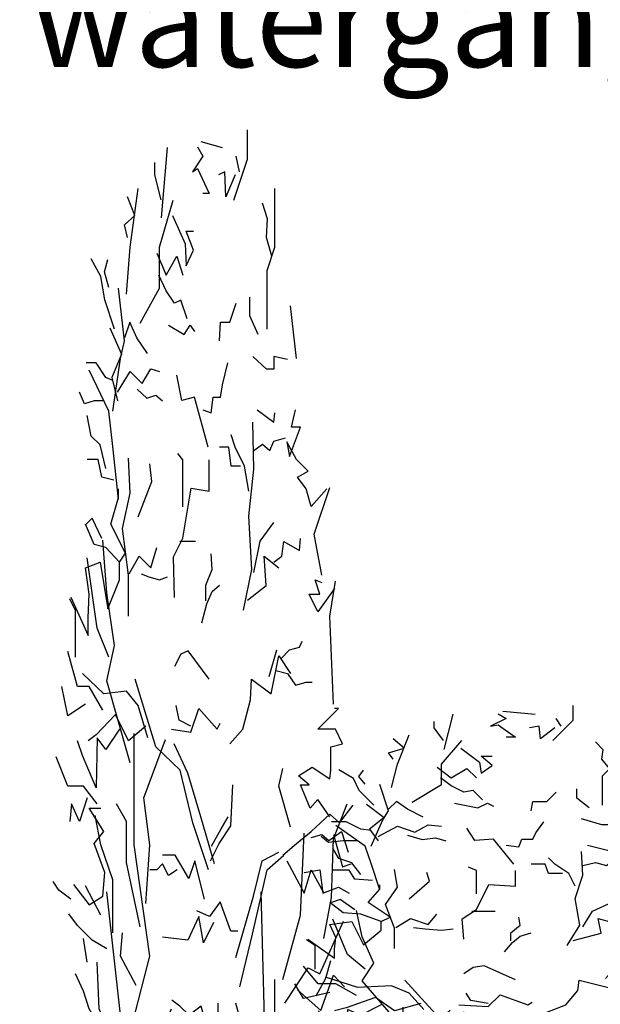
# Model space of a CAD drawing. Header units: metres. Extents: x 199581 to 207779, y 462378 to 466293.
# Tile 97 of 134: x 207321.83 to 207323.37, y 466072.27 to 466074.87. Entities that reach past the tile are written whole.
import ezdxf

# ---------------------------------------------------------------- set-up
doc = ezdxf.new("R2010")
doc.units = ezdxf.units.M
doc.layers.get('0').update_dxf_attribs({"lineweight": 25})
doc.layers.add('B-WE-GR-HEESTER-SD', color=252, linetype='Continuous', lineweight=25, transparency=0.8)
doc.layers.add('X-XX-AL-REFERENTIE-T25', color=7, linetype='Continuous', lineweight=25)
doc.styles.add('NLCS-ISO-M100-T25', font='NLCS-ISO.ttf', dxfattribs={"height": 0.25})

# ---------------------------------------------------------------- blocks, each defined once
blk = doc.blocks.new('SGR-HEESTER_S01_C_ZIJ-D')
for p, q in [((-1.3251, 0.7491), (-1.5578, 1.4466)), ((-0.8338, 0.2583), (-1.3251, 0.7491)), ((-0.3426, 0.2067), (-0.8338, 0.2583)), ((-0.2779, 0), (-0.3426, 0.2067)), ((0.2779, 0), (-0.2779, 0))]:
    blk.add_line(p, q)
at = {"flags": 128}
for points in [[(0.1228, 4.4947), (0.3038, 4.6755), (0.3038, 4.8047)], [(-0.3167, 4.753), (-0.0323, 4.7272)], [(-0.8338, 4.4172), (-0.7563, 4.7272)], [(-0.3575, 4.7309), (-0.2884, 4.6894), (-0.4266, 4.6204), (-0.3575, 4.6342), (-0.2055, 4.5238), (-0.2884, 4.5238)], [(0.1952, 4.6204), (0.1537, 4.6894)], [(-0.8412, 4.4962), (-0.9241, 4.6066), (-0.9241, 4.6618)], [(0.1399, 4.6066), (0.0156, 4.51), (0.0017, 4.6204), (-0.0812, 4.6066)], [(-1.2992, 4.0814), (-1.2475, 4.288), (-1.1441, 4.5463)], [(0.5624, 3.9264), (0.5624, 4.1847), (0.6658, 4.288), (0.6658, 4.5463)], [(-1.2833, 4.3305), (-1.3248, 4.3857), (-1.1866, 4.4271), (-1.2833, 4.51)], [(-1.1183, 3.9522), (-0.8597, 4.1072), (-0.8597, 4.288), (-0.6787, 4.4947)], [(0.6235, 4.2477), (0.5545, 4.3305), (0.5683, 4.4133), (0.4992, 4.4824)], [(-0.6892, 4.4271), (-0.5233, 4.3029), (-0.5095, 4.2063), (-0.4128, 4.2753), (-0.5095, 4.3581), (-0.4128, 4.3581)], [(-0.8964, 4.2615), (-0.7721, 4.1648), (-0.6339, 4.2477), (-0.551, 4.1648)], [(-1.4544, 3.9264), (-1.5837, 4.0555), (-1.6354, 4.1589), (-1.7646, 4.2364)], [(-1.5321, 4.1096), (-1.5873, 4.1787), (-1.5459, 4.2339)], [(-0.4957, 3.9716), (-0.5786, 4.0544), (-0.6615, 4.0406), (-0.7721, 4.0958), (-0.8688, 4.1648)], [(-1.4802, 3.5647), (-1.3768, 3.7972), (-1.3251, 3.8747), (-1.4027, 4.1072)], [(-0.0674, 3.8749), (-0.0535, 3.9578), (0.0708, 3.9578), (0.1537, 4.0406)], [(0.4439, 3.9026), (0.3334, 3.9854), (0.3334, 4.0682)], [(0.9502, 3.7972), (0.8726, 4.0297)], [(-1.0208, 3.8197), (-1.159, 3.8887), (-1.2557, 3.9578), (-1.3248, 3.8887)], [(-1.519, 3.9328), (-1.3639, 3.8166), (-1.4932, 3.7133), (-1.4156, 3.61)], [(-0.7444, 3.944), (-0.5372, 3.9026), (-0.4543, 3.944), (-0.399, 3.9164)], [(-1.4802, 3.7004), (-1.5707, 3.7133), (-1.7, 3.7779), (-1.8293, 3.7779)], [(-0.2884, 3.5712), (-0.1779, 3.5574), (-0.1503, 3.6265), (-0.0535, 3.6265), (-0.0259, 3.6817), (0.0432, 3.7783)], [(0.8308, 3.7921), (0.6512, 3.8059), (0.6512, 3.7507), (0.5545, 3.7507), (0.3748, 3.8059)], [(-1.4027, 3.1773), (-1.4802, 3.4098), (-1.5319, 3.5647), (-1.7905, 3.7456)], [(-1.4156, 3.6487), (-1.2475, 3.7391), (-1.0924, 3.6874), (-0.976, 3.752), (-0.8597, 3.7391)], [(-0.2194, 3.4056), (-0.399, 3.6265), (-0.5648, 3.6126), (-0.6339, 3.7231)], [(-1.5966, 3.61), (-1.7259, 3.61), (-1.8551, 3.597), (-1.9198, 3.6487)], [(-1.157, 3.6616), (-1.0278, 3.6229), (-0.9114, 3.6358), (-0.8209, 3.61)], [(0.4301, 3.5712), (0.6512, 3.516), (0.665, 3.5574)], [(1.351, 3.2225), (1.1441, 3.145), (1.0795, 3.2225), (0.9631, 3.2741), (1.1053, 3.3), (0.9502, 3.3516), (0.8209, 3.4291), (0.8597, 3.3646), (1.0019, 3.4937), (0.8856, 3.4937), (0.9373, 3.5712)], [(-1.5707, 3.3129), (-1.6483, 3.4162), (-1.7646, 3.455), (-1.8164, 3.5454)], [(0.2505, 2.6877), (0.361, 2.8672), (0.3195, 3.1019), (0.3886, 3.3089), (0.3748, 3.516)], [(0.3195, 3.2123), (0.2643, 3.3227), (0.1399, 3.4056), (0.0846, 3.4608)], [(0.3886, 3.3918), (0.4992, 3.4194), (0.5959, 3.3918), (0.6512, 3.4332), (0.8032, 3.447)], [(0.209, 3.3227), (0.0846, 3.3227), (0.057, 3.4056), (-0.0674, 3.4056)], [(-1.4673, 3.2612), (-1.6224, 3.2741), (-1.6742, 3.3516), (-1.8164, 3.3516)], [(-1.2734, 2.6606), (-1.2734, 2.8415), (-1.351, 3.0481), (-1.2475, 3.2031), (-1.2734, 3.3581)], [(-0.6615, 2.7429), (-0.6753, 2.9224), (-0.551, 3.0052), (-0.4404, 3.2261), (-0.2055, 3.2123), (-0.2055, 3.3503)], [(-0.551, 3.1433), (-0.551, 3.3503), (-0.6201, 3.378)], [(-1.1441, 3.0998), (-0.9631, 3.2548), (-0.989, 3.3323)], [(-2.0361, 2.7446), (-1.8034, 2.5767), (-1.8034, 2.6542), (-1.7905, 2.7575), (-1.8422, 2.8738), (-1.6483, 2.8996), (-1.5449, 2.6929), (-1.3897, 2.8221), (-1.3897, 2.8996), (-1.3122, 2.9383), (-1.5061, 3.0675), (-1.4027, 3.1837), (-1.4027, 3.2225)], [(1.2863, 2.8415), (1.1829, 3.0223), (1.3897, 3.2289)], [(-1.6224, 3.0029), (-1.7517, 3.0933), (-1.8293, 3.0675)], [(-1.3897, 2.8996), (-1.5707, 2.9642), (-1.7259, 2.9771), (-1.8422, 3.0675)], [(0.3886, 2.8534), (0.4715, 2.9914), (0.6512, 3.0742)], [(-1.2475, 2.0149), (-1.5578, 2.3765), (-1.4544, 2.5315), (-1.5578, 2.764), (-1.6095, 2.9965)], [(0.6529, 2.8996), (0.7563, 2.9254), (0.7821, 2.99), (0.989, 2.9512), (1.0019, 3.0029)], [(-1.2605, 2.8479), (-1.1312, 2.9254), (-0.976, 2.8738), (-0.8985, 2.9642)], [(-0.5924, 2.9914), (-0.4819, 2.9914), (-0.3852, 2.9914)], [(-1.5319, 2.4798), (-1.6871, 2.609), (-1.8164, 2.919)], [(-0.247, 2.7291), (-0.247, 2.7981), (-0.1641, 2.8672), (-0.1779, 2.9362)], [(0.3038, 2.7317), (0.5494, 2.7963), (0.5236, 2.9254), (0.7175, 2.8738)], [(-1.1053, 2.8479), (-1.0019, 2.835), (-0.8597, 2.8221), (-0.7563, 2.835)], [(1.4544, 2.7833), (1.2346, 2.68), (1.1183, 2.7575), (1.2605, 2.7575), (1.1958, 2.8221), (1.2863, 2.8092)], [(-0.3023, 2.6325), (-0.2332, 2.7153), (-0.1641, 2.7705), (-0.0674, 2.7981)], [(1.4415, 2.2732), (1.3897, 2.6606), (1.4673, 2.8156)], [(-1.9715, 2.4798), (-1.9715, 2.6865), (-2.0491, 2.7381)], [(0.7433, 2.4734), (0.8597, 2.5121), (0.989, 2.525), (1.0278, 2.5509)], [(-1.6095, 2.2473), (-1.7905, 2.3507), (-1.9456, 2.3507), (-2.0749, 2.5057)], [(-0.2055, 2.384), (-0.4819, 2.5082), (-0.5786, 2.4944), (-0.6615, 2.4392)], [(0.0711, 2.0988), (0.2392, 2.1634), (0.3426, 2.2925), (0.3555, 2.383), (0.6141, 2.3184), (0.7175, 2.4863), (0.8726, 2.4088)], [(0.5882, 2.3959), (0.6916, 2.5121)], [(-1.0148, 2.1246), (-1.1441, 2.2667), (-1.2992, 2.3313), (-1.5966, 2.3184), (-1.881, 2.4088)], [(0.6787, 2.4217), (0.8338, 2.4088), (0.9373, 2.3571), (1.0795, 2.37), (1.157, 2.37)], [(-1.8422, 2.2732), (-2.0749, 2.2215), (-2.1525, 2.3507)], [(-0.2133, 1.5434), (-0.4202, 1.7501), (-0.5882, 1.9826), (-0.9114, 2.0859), (-1.1829, 2.383)], [(-0.446, 2.1763), (-0.6011, 2.2021), (-0.6399, 2.2667)], [(-1.0407, 2.1763), (-1.2734, 2.1117), (-1.4415, 2.228), (-1.7, 2.1376), (-1.8034, 2.1117)], [(-0.7046, 2.1634), (-0.446, 2.1505), (-0.3426, 2.2538), (-0.097, 2.1634), (-0.0582, 2.1892)], [(1.3897, 1.7759), (1.2346, 1.8534), (1.1312, 1.8147), (1.0019, 1.918), (1.1183, 1.918), (0.9761, 1.9567), (1.157, 1.9955), (1.3897, 1.9438), (1.4027, 1.9826), (1.4027, 2.0859), (1.5578, 2.0988), (1.4673, 2.1634), (1.2346, 2.1634), (1.5061, 2.2538), (1.4544, 2.2538)], [(-1.3897, 2.1634), (-1.5707, 2.073), (-1.6871, 2.1246), (-1.7, 1.9051), (-1.881, 2.0471), (-1.9456, 2.1117)], [(-1.2475, 0.8266), (-0.989, 1.1624), (-1.1958, 1.6532), (-1.1958, 2.144)], [(-1.0407, 1.3949), (-0.989, 1.6532), (-1.0665, 1.8599), (-0.7821, 2.1182)], [(-0.1357, 1.5693), (-0.3167, 1.7759), (-0.4848, 1.9697), (-0.6658, 2.0988)], [(-1.6871, 1.834), (-1.8681, 1.9115), (-2.0749, 1.9115), (-2.23, 2.0407)], [(0.8726, 1.7307), (0.7175, 1.9115), (0.7692, 1.989)], [(-0.1875, 1.5822), (-0.0711, 1.6597), (0.084, 1.7372), (0.1099, 1.918)], [(-1.8164, 1.8599), (-1.9198, 1.7565), (-2.0232, 1.834), (-2.0491, 1.7565)], [(-1.1183, 1.2916), (-1.2992, 1.5757), (-1.2992, 1.7565), (-1.4285, 1.834)], [(0.7692, 1.608), (0.9502, 1.6597), (1.1441, 1.7113), (1.3897, 1.7888), (1.519, 1.7501), (1.7, 1.8276)], [(1.3122, 1.2399), (1.4156, 1.4207), (1.4415, 1.679), (1.6224, 1.834)], [(-1.9973, 1.4789), (-1.7905, 1.3884), (-1.6095, 1.4272), (-1.5837, 1.5305), (-1.7259, 1.6597), (-1.5966, 1.7113), (-1.7905, 1.8147), (-1.6354, 1.8147)], [(-1.4802, 1.2657), (-1.4802, 1.4982), (-1.6354, 1.6532), (-1.7129, 1.7824)], [(-0.1745, 1.6468), (-0.0452, 1.7243), (0.0452, 1.7759)], [(0.7692, 1.0591), (1.0019, 1.3432), (1.0536, 1.7049)], [(1.1441, 1.6855), (1.2863, 1.6984), (1.3768, 1.6726), (1.5449, 1.7113), (1.6354, 1.6209)], [(1.4415, 1.6984), (1.5578, 1.5563), (1.6742, 1.5693)], [(-0.265, 1.4143), (-0.3943, 1.5822), (-0.4719, 1.5047), (-0.6529, 1.608), (-0.8209, 1.608)], [(0.1487, 1.156), (0.3814, 1.4272), (0.4977, 1.5822), (0.7175, 1.6209)], [(0.2004, 1.0268), (0.3684, 1.2593), (0.5624, 1.5434), (0.7821, 1.608)], [(-0.627, 1.5434), (-0.7433, 1.5176), (-0.8209, 1.5693), (-0.8985, 1.5434), (-0.989, 1.5434)], [(0.8209, 1.5822), (1.0536, 1.4401), (1.1441, 1.5434), (1.3122, 1.4401)], [(1.0536, 1.5305), (1.2605, 1.5434), (1.2992, 1.4401), (1.5061, 1.4659), (1.6483, 1.4401)], [(-2.0361, 1.4143), (-2.1913, 1.453), (-2.2688, 1.4918)], [(-1.6354, 1.3432), (-1.8422, 1.4724)], [(0.1745, 0.1033), (0.4331, 0.4133), (0.5365, 0.7749), (0.4848, 1.4466)], [(0.1745, 1.2722), (0.084, 1.2722), (-0.0582, 1.4014), (-0.2004, 1.3368), (-0.3684, 1.3626)], [(-1.5578, 1.1947), (-1.7517, 1.2335), (-1.9456, 1.298), (-2.062, 1.3497)], [(-0.1487, 1.3109), (-0.2779, 1.2205), (-0.3426, 1.3368), (-0.4848, 1.2335), (-0.8209, 1.2464)], [(0.7951, 0.9558), (1.1053, 1.1108), (1.2605, 1.0849), (1.5707, 1.3174)], [(-1.17, 1.0333), (-1.3768, 1.1624), (-1.351, 1.2657)], [(-1.8164, 1.1366), (-1.8681, 1.2399)], [(-1.4285, 0.5166), (-1.5061, 0.8008), (-1.6612, 0.9299), (-1.6871, 1.1366)], [(1.2088, 0.9881), (1.338, 1.0655), (1.4027, 1.143)], [(-1.6612, 0.8524), (-1.7905, 0.9299), (-1.8681, 1.0074), (-1.9715, 1.0849)], [(0.2779, 0), (0.4589, 0.2841), (0.6658, 0.6975), (0.6658, 1.0591)], [(0.9631, 1.0139), (1.2734, 0.9235), (1.4415, 1.0785), (1.5837, 1.0268)], [(-0.1264, 0.8959), (-0.2119, 0.8236), (-0.3107, 0.9419), (-0.4687, 0.9025), (-0.5937, 0.9419), (-0.699, 0.9682)], [(-0.1228, 0), (-0.0582, 0.3875), (-0.084, 0.9558)], [(0.0711, 0.62), (0.2521, 0.8266), (0.1487, 0.9558)], [(-1.0407, 0.8266), (-0.8856, 0.8008), (-0.7046, 0.9299)], [(-0.4555, 0.8893), (-0.5871, 0.9025), (-0.6266, 0.863), (-0.6793, 0.9025), (-0.7451, 0.9025), (-0.8504, 0.9091)], [(-1.6483, 0.7685), (-1.8164, 0.7427), (-1.9198, 0.8331)], [(0.7433, 0.465), (0.7692, 0.6458), (0.7433, 0.8266)], [(-1.7129, 0.7814), (-1.5061, 0.8201), (-1.3897, 0.8201)], [(1.0148, 0.6264), (1.1958, 0.7168), (1.2088, 0.7814)], [(-0.5236, 0.4908), (-0.4202, 0.5683), (-0.4977, 0.7491)], [(-0.9631, 0.2583), (-1.1958, 0.3616), (-1.4027, 0.3875), (-1.6612, 0.6716)], [(-1.2217, 0.5618), (-1.0665, 0.6393), (-0.9502, 0.6522)], [(0.5882, 0.4391), (0.7175, 0.4391), (0.7951, 0.4133), (1.0019, 0.6716)], [(-1.4802, 0.5618), (-1.7, 0.5748), (-1.7905, 0.6393)], [(0.8468, 0.5102), (1.0019, 0.5102), (1.1053, 0.6393), (1.3122, 0.6393)], [(-1.4285, 0.5102), (-1.3122, 0.5102), (-1.1053, 0.5748), (-1.0665, 0.5618)], [(0.097, 0.1033), (0.1228, 0.5166)], [(-0.1357, 0.0775), (-0.2909, 0.3875), (-0.5494, 0.31), (-0.9631, 0.4133)]]:
    blk.add_lwpolyline(points, dxfattribs=at)

msp = doc.modelspace()

# ---------------------------------------------------------------- block references
at = {"layer": 'B-WE-GR-HEESTER-SD', "zscale": 0.3}
for p, xscale, yscale in [((207322.3756, 466071.695), 0.2, 0.6), ((207323.2069, 466071.6143), 0.3, 0.3)]:
    msp.add_blockref('SGR-HEESTER_S01_C_ZIJ-D', p, dxfattribs=dict(at, xscale=xscale, yscale=yscale))

# ---------------------------------------------------------------- texts
at = {"layer": 'X-XX-AL-REFERENTIE-T25', "insert": (207319.993, 466074.9945), "char_height": 0.25, "attachment_point": 1, "style": 'NLCS-ISO-M100-T25'}
msp.add_mtext_dynamic_manual_height_columns('Te dempen watergang', width=3.848484, gutter_width=1.25, heights=[0], dxfattribs=at)

doc.saveas('drawing.dxf')
